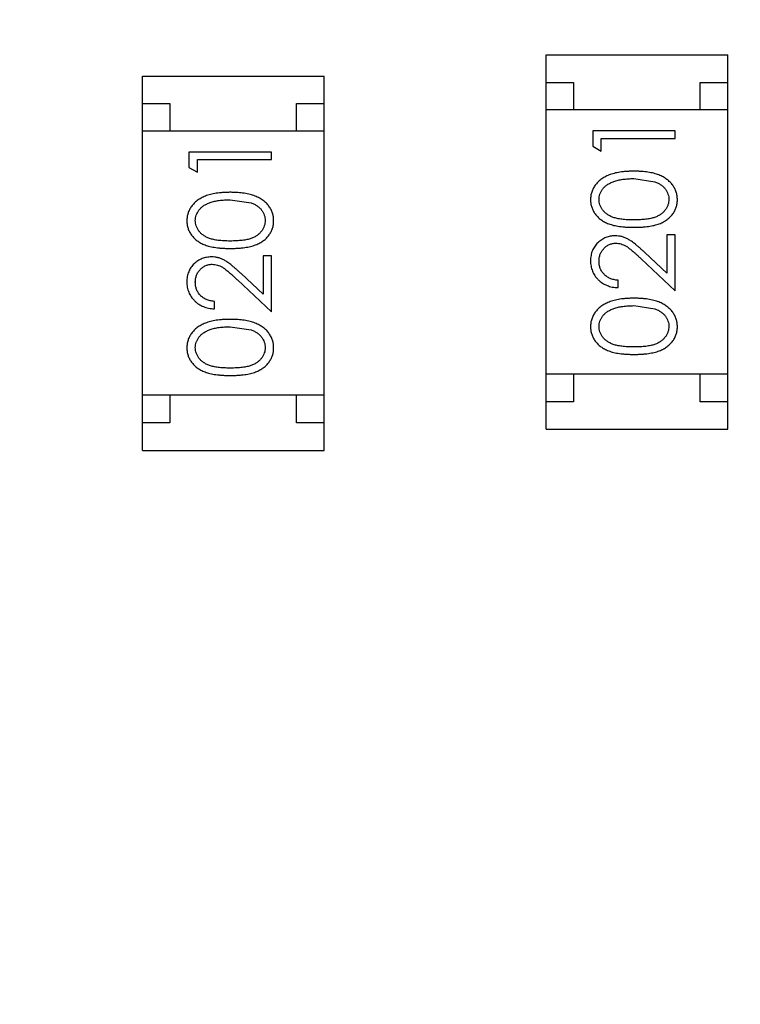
# Model space of a CAD drawing. Header units: millimetres. Extents: x -1 to 131, y 28 to 92.
# Tile 7 of 41: x 104.27 to 105.57, y 44.87 to 46.65. Entities that reach past the tile are written whole.
import ezdxf

# ---------------------------------------------------------------- set-up
doc = ezdxf.new("R2010")
doc.units = ezdxf.units.MM
doc.header["$LTSCALE"] = 1.21
doc.header["$MEASUREMENT"] = 0
doc.header["$PDMODE"] = 3
doc.header["$PDSIZE"] = 0.3125
doc.layers.get('0').update_dxf_attribs({"linetype": 'CONTINUOUS'})
doc.layers.get('DEFPOINTS').update_dxf_attribs({"linetype": 'CONTINUOUS'})
doc.layers.add('Dim', color=3, linetype='CONTINUOUS', lineweight=25)
doc.styles.get("Standard").update_dxf_attribs({"font": 'txt', "width": 0.8})
doc.dimstyles.get("Standard").update_dxf_attribs({"dimtxt": 0.15625, "dimasz": 0.1875, "dimexe": 0.125, "dimexo": 0.0625, "dimgap": 0.09, "dimtad": 0, "dimtih": 1, "dimtoh": 1, "dimzin": 4, "dimdsep": 46, "dimtxsty": 'Standard', "dimblk": '_FILLED', "dimblk1": '_FILLED', "dimblk2": '_FILLED', "dimcen": 0.09, "dimazin": 1, "dimtp": 0.01, "dimtm": 0.01, "dimtfac": 1, "dimtofl": 0, "dimtmove": 0, "dimatfit": 3, "dimldrblk": '_FILLED', "dimfxl": 1, "dimtolj": 1, "dimtzin": 4, "dimarcsym": 0})

# ---------------------------------------------------------------- blocks, each defined once
blk = doc.blocks.new('_FILLED')
at = {"color": 0, "linetype": 'ByBlock'}
blk.add_solid([(0, 0), (-1, 0.1667), (-1, -0.1667)], dxfattribs=at)
blk = doc.blocks.new('*D30')
at = {"color": 0, "linetype": 'ByBlock', "lineweight": -2}
for p, q in [((101.1223, 58.6652), (87.6348, 58.6652)), ((87.7598, 58.6652), (87.7598, 44.6313)), ((87.7598, 27.6174), (87.7598, 41.6513)), ((106.4921, 27.6174), (87.6348, 27.6174))]:
    blk.add_line(p, q, dxfattribs=at)
at = {"layer": 'DEFPOINTS', "color": 0, "linetype": 'ByBlock'}
for p in [(101.1848, 58.6652), (106.5546, 27.6174)]:
    blk.add_point(p, dxfattribs=at)
at = {"color": 0, "linetype": 'ByBlock', "lineweight": -2}
for p, rotation in [((87.7598, 58.6652), 90), ((87.7598, 27.6174), 270)]:
    blk.add_blockref('_FILLED', p, dxfattribs=dict(at, rotation=rotation))
at = {"color": 0, "linetype": 'ByBlock', "lineweight": -2, "insert": (87.7598, 43.1413), "char_height": 1, "attachment_point": 5, "rotation": 90}
blk.add_mtext('\\A1;31.05', dxfattribs=at)

msp = doc.modelspace()

# ---------------------------------------------------------------- linework, layer by layer
at = {"color": 7, "linetype": 'Continuous'}
for p, q in [((105.2213, 45.911), (105.2213, 46.591)), ((105.2213, 46.591), (105.5513, 46.591)), ((105.5513, 45.911), (105.5513, 46.591)), ((104.488, 45.8726), (104.488, 46.5526)), ((104.488, 46.5526), (104.818, 46.5526)), ((104.818, 45.8726), (104.818, 46.5526)), ((105.2213, 46.541), (105.2713, 46.541)), ((105.2713, 46.541), (105.2713, 46.491)), ((105.5013, 46.491), (105.5013, 46.541)), ((105.5013, 46.541), (105.5513, 46.541)), ((104.488, 46.5026), (104.538, 46.5026)), ((104.538, 46.5026), (104.538, 46.4526)), ((104.768, 46.4526), (104.768, 46.5026)), ((104.768, 46.5026), (104.818, 46.5026)), ((105.5513, 46.491), (105.2213, 46.491)), ((104.818, 46.4526), (104.488, 46.4526)), ((105.306, 46.4528), (105.306, 46.425)), ((105.456, 46.4528), (105.306, 46.4528)), ((105.456, 46.4393), (105.456, 46.4528)), ((105.3214, 46.4162), (105.3214, 46.4393)), ((105.3214, 46.4393), (105.456, 46.4393)), ((104.5727, 46.4144), (104.5727, 46.3867)), ((104.7227, 46.4144), (104.5727, 46.4144)), ((104.7227, 46.401), (104.7227, 46.4144)), ((105.306, 46.425), (105.3214, 46.4162)), ((104.5881, 46.3779), (104.5881, 46.401)), ((104.5881, 46.401), (104.7227, 46.401)), ((104.5727, 46.3867), (104.5881, 46.3779)), ((105.381, 46.3662), (105.4187, 46.3606)), ((104.6477, 46.3279), (104.6854, 46.3222)), ((105.4406, 46.2643), (105.4406, 46.1945)), ((105.456, 46.2643), (105.4406, 46.2643)), ((105.456, 46.1624), (105.456, 46.2643)), ((105.4406, 46.1945), (105.4005, 46.232)), ((104.7073, 46.226), (104.7073, 46.1562)), ((104.7227, 46.226), (104.7073, 46.226)), ((104.7227, 46.124), (104.7227, 46.226)), ((105.3939, 46.2206), (105.456, 46.1624)), ((104.6606, 46.1822), (104.7227, 46.124)), ((104.7073, 46.1562), (104.6673, 46.1937)), ((105.3521, 46.1682), (105.3521, 46.1816)), ((104.6188, 46.1298), (104.6188, 46.1433)), ((105.381, 46.1355), (105.4187, 46.1298)), ((104.6477, 46.0971), (104.6854, 46.0914)), ((105.5513, 46.011), (105.2213, 46.011)), ((105.2713, 46.011), (105.2713, 45.961)), ((105.5013, 45.961), (105.5013, 46.011)), ((104.818, 45.9726), (104.488, 45.9726)), ((104.538, 45.9726), (104.538, 45.9226)), ((104.768, 45.9226), (104.768, 45.9726)), ((105.2713, 45.961), (105.2213, 45.961)), ((105.5513, 45.961), (105.5013, 45.961)), ((104.538, 45.9226), (104.488, 45.9226)), ((104.818, 45.9226), (104.768, 45.9226)), ((105.2213, 45.911), (105.5513, 45.911)), ((104.488, 45.8726), (104.818, 45.8726))]:
    msp.add_line(p, q, dxfattribs=at)
for points, knots in [([(105.381, 46.3797), (105.3787, 46.3797), (105.3742, 46.3796), (105.3677, 46.3793), (105.3615, 46.3788), (105.3556, 46.378), (105.3501, 46.3771), (105.345, 46.3759), (105.3403, 46.3745), (105.3358, 46.3729), (105.3318, 46.3711), (105.3279, 46.3692), (105.3244, 46.3671), (105.3211, 46.3648), (105.318, 46.3624), (105.3153, 46.3598), (105.3127, 46.3571), (105.3105, 46.3542), (105.3085, 46.3513), (105.3068, 46.3482), (105.3054, 46.345), (105.3042, 46.3417), (105.3032, 46.3384), (105.3026, 46.335), (105.3022, 46.3315), (105.3021, 46.3291), (105.3021, 46.3279)], [0, 0, 0, 0, 0.065278, 0.127205, 0.186168, 0.241675, 0.294115, 0.343609, 0.390387, 0.434463, 0.476646, 0.517002, 0.555936, 0.593716, 0.630057, 0.665601, 0.700745, 0.734917, 0.768681, 0.802087, 0.834849, 0.867433, 0.900138, 0.932806, 0.966212, 1, 1, 1, 1]), ([(105.4598, 46.3279), (105.4598, 46.3291), (105.4598, 46.3315), (105.4593, 46.335), (105.4587, 46.3384), (105.4577, 46.3418), (105.4565, 46.345), (105.4551, 46.3482), (105.4533, 46.3513), (105.4513, 46.3543), (105.4491, 46.3572), (105.4465, 46.36), (105.4438, 46.3626), (105.4407, 46.365), (105.4374, 46.3672), (105.4339, 46.3693), (105.4301, 46.3712), (105.426, 46.373), (105.4216, 46.3746), (105.4169, 46.3759), (105.4118, 46.3771), (105.4063, 46.3781), (105.4005, 46.3788), (105.3943, 46.3793), (105.3878, 46.3796), (105.3833, 46.3797), (105.381, 46.3797)], [0, 0, 0, 0, 0.033824, 0.067298, 0.10028, 0.133019, 0.165736, 0.198792, 0.232372, 0.266409, 0.301016, 0.336196, 0.371972, 0.408574, 0.446394, 0.485225, 0.525372, 0.567224, 0.611081, 0.65775, 0.70702, 0.759235, 0.814484, 0.873227, 0.934937, 1, 1, 1, 1]), ([(105.3175, 46.3284), (105.3176, 46.33), (105.3178, 46.3333), (105.319, 46.3381), (105.3212, 46.3428), (105.3235, 46.3466), (105.3258, 46.3494), (105.3278, 46.3515), (105.33, 46.3534), (105.3325, 46.3552), (105.3352, 46.3569), (105.3381, 46.3585), (105.3413, 46.3599), (105.3447, 46.3612), (105.3484, 46.3624), (105.3523, 46.3635), (105.3565, 46.3643), (105.3609, 46.365), (105.3656, 46.3655), (105.3705, 46.366), (105.3756, 46.3662), (105.3792, 46.3662), (105.381, 46.3662)], [0, 0, 0, 0, 0.059689, 0.119507, 0.181075, 0.246162, 0.279894, 0.314468, 0.350403, 0.387474, 0.426147, 0.466624, 0.508745, 0.553328, 0.600058, 0.649177, 0.700552, 0.754894, 0.811825, 0.871514, 0.934319, 1, 1, 1, 1]), ([(105.4187, 46.3606), (105.4197, 46.3602), (105.4218, 46.3594), (105.4247, 46.3581), (105.4274, 46.3566), (105.43, 46.355), (105.4323, 46.3533), (105.4344, 46.3514), (105.4363, 46.3494), (105.4386, 46.3466), (105.4409, 46.3429), (105.4429, 46.3382), (105.4442, 46.3333), (105.4444, 46.33), (105.4444, 46.3284)], [0, 0, 0, 0, 0.075949, 0.148549, 0.218996, 0.286119, 0.351826, 0.416074, 0.478265, 0.540325, 0.660405, 0.774606, 0.887187, 1, 1, 1, 1]), ([(104.6478, 46.3414), (104.6454, 46.3413), (104.641, 46.3413), (104.6344, 46.341), (104.6282, 46.3404), (104.6223, 46.3397), (104.6169, 46.3387), (104.6117, 46.3376), (104.607, 46.3362), (104.6026, 46.3346), (104.5985, 46.3328), (104.5946, 46.3309), (104.5911, 46.3287), (104.5878, 46.3265), (104.5848, 46.3241), (104.582, 46.3215), (104.5795, 46.3188), (104.5772, 46.3159), (104.5752, 46.3129), (104.5735, 46.3098), (104.5721, 46.3067), (104.5709, 46.3034), (104.57, 46.3001), (104.5693, 46.2967), (104.5689, 46.2931), (104.5689, 46.2908), (104.5688, 46.2896)], [0, 0, 0, 0, 0.065278, 0.127205, 0.186168, 0.241675, 0.294115, 0.343609, 0.390387, 0.434463, 0.476646, 0.517002, 0.555936, 0.593716, 0.630057, 0.665601, 0.700745, 0.734917, 0.768681, 0.802087, 0.834849, 0.867433, 0.900138, 0.932806, 0.966212, 1, 1, 1, 1]), ([(104.7265, 46.2896), (104.7265, 46.2908), (104.7265, 46.2931), (104.726, 46.2967), (104.7254, 46.3001), (104.7245, 46.3034), (104.7232, 46.3067), (104.7218, 46.3099), (104.72, 46.313), (104.7181, 46.316), (104.7158, 46.3189), (104.7133, 46.3216), (104.7105, 46.3242), (104.7074, 46.3266), (104.7041, 46.3289), (104.7006, 46.331), (104.6968, 46.3329), (104.6927, 46.3347), (104.6883, 46.3363), (104.6836, 46.3376), (104.6785, 46.3388), (104.673, 46.3397), (104.6672, 46.3404), (104.6611, 46.341), (104.6545, 46.3413), (104.65, 46.3413), (104.6478, 46.3414)], [0, 0, 0, 0, 0.033824, 0.067298, 0.10028, 0.133019, 0.165736, 0.198792, 0.232372, 0.266409, 0.301016, 0.336196, 0.371972, 0.408574, 0.446394, 0.485225, 0.525372, 0.567224, 0.611081, 0.65775, 0.70702, 0.759235, 0.814484, 0.873227, 0.934937, 1, 1, 1, 1]), ([(104.5842, 46.29), (104.5843, 46.2917), (104.5845, 46.295), (104.5857, 46.2998), (104.5879, 46.3045), (104.5902, 46.3082), (104.5925, 46.3111), (104.5945, 46.3131), (104.5967, 46.3151), (104.5992, 46.3169), (104.6019, 46.3186), (104.6049, 46.3201), (104.608, 46.3216), (104.6115, 46.3229), (104.6151, 46.3241), (104.619, 46.3251), (104.6232, 46.3259), (104.6276, 46.3267), (104.6323, 46.3272), (104.6372, 46.3276), (104.6424, 46.3278), (104.6459, 46.3279), (104.6477, 46.3279)], [0, 0, 0, 0, 0.059689, 0.119507, 0.181075, 0.246162, 0.279894, 0.314468, 0.350403, 0.387474, 0.426147, 0.466624, 0.508745, 0.553328, 0.600058, 0.649177, 0.700552, 0.754894, 0.811825, 0.871514, 0.934319, 1, 1, 1, 1]), ([(104.6854, 46.3222), (104.6864, 46.3218), (104.6885, 46.3211), (104.6914, 46.3197), (104.6942, 46.3183), (104.6967, 46.3167), (104.699, 46.3149), (104.7011, 46.3131), (104.703, 46.3111), (104.7053, 46.3083), (104.7076, 46.3046), (104.7096, 46.2999), (104.7109, 46.295), (104.7111, 46.2917), (104.7112, 46.29)], [0, 0, 0, 0, 0.075949, 0.148549, 0.218996, 0.286119, 0.351826, 0.416074, 0.478265, 0.540325, 0.660405, 0.774606, 0.887187, 1, 1, 1, 1]), ([(105.3021, 46.3279), (105.3021, 46.3267), (105.3022, 46.3244), (105.3026, 46.3209), (105.3032, 46.3176), (105.3042, 46.3143), (105.3053, 46.3111), (105.3068, 46.308), (105.3085, 46.3049), (105.3105, 46.302), (105.3127, 46.2992), (105.3151, 46.2965), (105.3179, 46.294), (105.3208, 46.2917), (105.324, 46.2896), (105.3275, 46.2875), (105.3312, 46.2857), (105.3351, 46.284), (105.3394, 46.2826), (105.3441, 46.2813), (105.3493, 46.2802), (105.3548, 46.2793), (105.3608, 46.2786), (105.3671, 46.2781), (105.374, 46.2778), (105.3786, 46.2778), (105.381, 46.2778)], [0, 0, 0, 0, 0.033742, 0.066533, 0.099153, 0.13154, 0.164087, 0.196563, 0.229707, 0.263315, 0.297504, 0.331686, 0.366482, 0.4021, 0.438958, 0.476748, 0.515985, 0.556589, 0.599519, 0.645765, 0.695487, 0.748721, 0.805687, 0.866754, 0.931405, 1, 1, 1, 1]), ([(105.381, 46.2912), (105.379, 46.2912), (105.375, 46.2912), (105.3694, 46.2915), (105.3641, 46.2918), (105.3592, 46.2924), (105.3547, 46.293), (105.3505, 46.2938), (105.3468, 46.2947), (105.3434, 46.2958), (105.3403, 46.297), (105.3373, 46.2984), (105.3346, 46.2999), (105.3321, 46.3015), (105.3298, 46.3033), (105.3277, 46.3052), (105.3257, 46.3072), (105.3235, 46.31), (105.3211, 46.3138), (105.319, 46.3185), (105.3178, 46.3234), (105.3176, 46.3267), (105.3175, 46.3284)], [0, 0, 0, 0, 0.073302, 0.142286, 0.206253, 0.266017, 0.321612, 0.372532, 0.419497, 0.462398, 0.502825, 0.541489, 0.579034, 0.615143, 0.650298, 0.684912, 0.718701, 0.752189, 0.817245, 0.879117, 0.939613, 1, 1, 1, 1]), ([(105.4444, 46.3284), (105.4443, 46.3267), (105.4442, 46.3234), (105.4429, 46.3185), (105.4408, 46.3138), (105.4384, 46.31), (105.4361, 46.3072), (105.4342, 46.3051), (105.4321, 46.3032), (105.4297, 46.3015), (105.4272, 46.2998), (105.4245, 46.2984), (105.4216, 46.297), (105.4185, 46.2958), (105.4151, 46.2947), (105.4113, 46.2938), (105.4072, 46.293), (105.4027, 46.2923), (105.3978, 46.2919), (105.3925, 46.2915), (105.3869, 46.2912), (105.383, 46.2912), (105.381, 46.2912)], [0, 0, 0, 0, 0.060034, 0.120278, 0.182348, 0.247919, 0.281641, 0.315701, 0.350322, 0.385703, 0.421819, 0.459196, 0.497866, 0.538301, 0.58121, 0.628183, 0.679403, 0.734699, 0.794074, 0.858416, 0.927049, 1, 1, 1, 1]), ([(105.381, 46.2778), (105.3834, 46.2778), (105.3881, 46.2778), (105.3948, 46.2781), (105.4012, 46.2786), (105.4071, 46.2793), (105.4127, 46.2802), (105.4178, 46.2813), (105.4225, 46.2826), (105.4269, 46.2841), (105.4309, 46.2858), (105.4346, 46.2877), (105.438, 46.2897), (105.4412, 46.2919), (105.4442, 46.2942), (105.4469, 46.2966), (105.4494, 46.2993), (105.4516, 46.3021), (105.4535, 46.305), (105.4552, 46.308), (105.4567, 46.3111), (105.4578, 46.3143), (105.4587, 46.3176), (105.4593, 46.3209), (105.4598, 46.3244), (105.4598, 46.3267), (105.4598, 46.3279)], [0, 0, 0, 0, 0.068113, 0.132564, 0.193427, 0.250218, 0.303569, 0.353576, 0.400235, 0.443586, 0.484619, 0.524292, 0.56238, 0.599049, 0.63494, 0.669782, 0.704009, 0.737842, 0.771098, 0.803896, 0.836415, 0.868639, 0.900715, 0.933378, 0.966213, 1, 1, 1, 1]), ([(104.5688, 46.2896), (104.5689, 46.2884), (104.5689, 46.2861), (104.5693, 46.2826), (104.57, 46.2792), (104.5709, 46.276), (104.5721, 46.2727), (104.5735, 46.2696), (104.5753, 46.2666), (104.5772, 46.2636), (104.5794, 46.2608), (104.5819, 46.2582), (104.5846, 46.2557), (104.5875, 46.2534), (104.5908, 46.2512), (104.5942, 46.2492), (104.5979, 46.2474), (104.6019, 46.2457), (104.6062, 46.2442), (104.6109, 46.2429), (104.616, 46.2418), (104.6215, 46.241), (104.6275, 46.2403), (104.6339, 46.2398), (104.6407, 46.2395), (104.6453, 46.2394), (104.6478, 46.2394)], [0, 0, 0, 0, 0.033742, 0.066533, 0.099153, 0.13154, 0.164087, 0.196563, 0.229707, 0.263315, 0.297504, 0.331686, 0.366482, 0.4021, 0.438958, 0.476748, 0.515985, 0.556589, 0.599519, 0.645765, 0.695487, 0.748721, 0.805687, 0.866754, 0.931405, 1, 1, 1, 1]), ([(104.6477, 46.2529), (104.6457, 46.2529), (104.6418, 46.2529), (104.6361, 46.2532), (104.6308, 46.2535), (104.6259, 46.254), (104.6214, 46.2546), (104.6173, 46.2555), (104.6135, 46.2564), (104.6101, 46.2575), (104.607, 46.2587), (104.6041, 46.2601), (104.6014, 46.2616), (104.5989, 46.2632), (104.5965, 46.2649), (104.5944, 46.2668), (104.5925, 46.2688), (104.5902, 46.2717), (104.5879, 46.2754), (104.5857, 46.2801), (104.5845, 46.2851), (104.5843, 46.2884), (104.5842, 46.29)], [0, 0, 0, 0, 0.073302, 0.142286, 0.206253, 0.266017, 0.321612, 0.372532, 0.419497, 0.462398, 0.502825, 0.541489, 0.579034, 0.615143, 0.650298, 0.684912, 0.718701, 0.752189, 0.817245, 0.879117, 0.939613, 1, 1, 1, 1]), ([(104.7112, 46.29), (104.7111, 46.2884), (104.7109, 46.2851), (104.7096, 46.2802), (104.7075, 46.2755), (104.7052, 46.2717), (104.7028, 46.2688), (104.7009, 46.2668), (104.6988, 46.2649), (104.6965, 46.2631), (104.694, 46.2615), (104.6912, 46.26), (104.6883, 46.2587), (104.6852, 46.2574), (104.6818, 46.2563), (104.6781, 46.2554), (104.6739, 46.2547), (104.6694, 46.254), (104.6645, 46.2535), (104.6592, 46.2532), (104.6536, 46.2529), (104.6497, 46.2529), (104.6477, 46.2529)], [0, 0, 0, 0, 0.060034, 0.120278, 0.182348, 0.247919, 0.281641, 0.315701, 0.350322, 0.385703, 0.421819, 0.459196, 0.497866, 0.538301, 0.58121, 0.628183, 0.679403, 0.734699, 0.794074, 0.858416, 0.927049, 1, 1, 1, 1]), ([(104.6478, 46.2394), (104.6501, 46.2394), (104.6548, 46.2395), (104.6615, 46.2398), (104.6679, 46.2403), (104.6738, 46.241), (104.6794, 46.2419), (104.6845, 46.2429), (104.6892, 46.2443), (104.6936, 46.2458), (104.6976, 46.2475), (104.7013, 46.2493), (104.7048, 46.2514), (104.708, 46.2535), (104.7109, 46.2558), (104.7137, 46.2583), (104.7161, 46.261), (104.7183, 46.2638), (104.7202, 46.2667), (104.7219, 46.2697), (104.7234, 46.2728), (104.7245, 46.276), (104.7254, 46.2793), (104.7261, 46.2826), (104.7265, 46.2861), (104.7265, 46.2884), (104.7265, 46.2896)], [0, 0, 0, 0, 0.068113, 0.132564, 0.193427, 0.250218, 0.303569, 0.353576, 0.400235, 0.443586, 0.484619, 0.524292, 0.56238, 0.599049, 0.63494, 0.669782, 0.704009, 0.737842, 0.771098, 0.803896, 0.836415, 0.868639, 0.900715, 0.933378, 0.966213, 1, 1, 1, 1]), ([(105.3467, 46.2624), (105.3452, 46.2623), (105.3423, 46.2623), (105.338, 46.2617), (105.3339, 46.2607), (105.3298, 46.2593), (105.326, 46.2575), (105.3223, 46.2554), (105.3187, 46.2528), (105.3154, 46.2499), (105.3122, 46.2467), (105.3096, 46.2431), (105.3073, 46.2394), (105.3053, 46.2354), (105.3039, 46.2312), (105.3029, 46.2267), (105.3022, 46.2219), (105.3022, 46.2187), (105.3021, 46.2171)], [0, 0, 0, 0, 0.06271, 0.123347, 0.183401, 0.242828, 0.302097, 0.36242, 0.423725, 0.487032, 0.550491, 0.612709, 0.674265, 0.73617, 0.799211, 0.863483, 0.930525, 1, 1, 1, 1]), ([(105.4005, 46.232), (105.399, 46.2335), (105.396, 46.2362), (105.3917, 46.2402), (105.3875, 46.2437), (105.3837, 46.2469), (105.38, 46.2498), (105.3766, 46.2523), (105.3735, 46.2544), (105.3697, 46.2567), (105.3649, 46.259), (105.359, 46.2609), (105.3529, 46.2622), (105.3488, 46.2623), (105.3467, 46.2624)], [0, 0, 0, 0, 0.09953, 0.192079, 0.277712, 0.357454, 0.429648, 0.495771, 0.555538, 0.608657, 0.707578, 0.804328, 0.901298, 1, 1, 1, 1]), ([(105.3175, 46.2164), (105.3175, 46.2175), (105.3176, 46.2197), (105.318, 46.2229), (105.3187, 46.226), (105.3197, 46.229), (105.321, 46.2318), (105.3225, 46.2345), (105.3244, 46.2371), (105.3265, 46.2395), (105.3287, 46.2417), (105.3312, 46.2436), (105.3337, 46.2453), (105.3363, 46.2466), (105.3391, 46.2477), (105.3419, 46.2484), (105.3449, 46.2488), (105.3469, 46.2489), (105.3479, 46.2489)], [0, 0, 0, 0, 0.068027, 0.133505, 0.19695, 0.26027, 0.322741, 0.384982, 0.448465, 0.513424, 0.578224, 0.640011, 0.700094, 0.760067, 0.819012, 0.877878, 0.938035, 1, 1, 1, 1]), ([(105.3479, 46.2489), (105.3495, 46.2489), (105.3528, 46.2487), (105.3576, 46.2477), (105.3622, 46.246), (105.366, 46.244), (105.3691, 46.242), (105.3718, 46.2401), (105.3748, 46.2377), (105.378, 46.2351), (105.3816, 46.232), (105.3854, 46.2285), (105.3896, 46.2247), (105.3924, 46.222), (105.3939, 46.2206)], [0, 0, 0, 0, 0.088014, 0.174976, 0.2638, 0.355443, 0.406413, 0.465519, 0.533076, 0.609353, 0.693899, 0.787171, 0.889197, 1, 1, 1, 1]), ([(104.6134, 46.224), (104.612, 46.224), (104.609, 46.2239), (104.6047, 46.2233), (104.6006, 46.2223), (104.5966, 46.221), (104.5927, 46.2192), (104.589, 46.217), (104.5854, 46.2145), (104.5821, 46.2116), (104.5789, 46.2084), (104.5763, 46.2048), (104.574, 46.2011), (104.5721, 46.1971), (104.5706, 46.1928), (104.5696, 46.1883), (104.569, 46.1836), (104.5689, 46.1804), (104.5688, 46.1787)], [0, 0, 0, 0, 0.06271, 0.123347, 0.183401, 0.242828, 0.302097, 0.36242, 0.423725, 0.487032, 0.550491, 0.612709, 0.674265, 0.73617, 0.799211, 0.863483, 0.930525, 1, 1, 1, 1]), ([(104.6673, 46.1937), (104.6657, 46.1951), (104.6627, 46.1979), (104.6584, 46.2019), (104.6543, 46.2054), (104.6504, 46.2086), (104.6468, 46.2115), (104.6434, 46.2139), (104.6402, 46.216), (104.6364, 46.2184), (104.6317, 46.2207), (104.6258, 46.2226), (104.6197, 46.2238), (104.6155, 46.224), (104.6134, 46.224)], [0, 0, 0, 0, 0.09953, 0.192079, 0.277712, 0.357454, 0.429648, 0.495771, 0.555538, 0.608657, 0.707578, 0.804328, 0.901298, 1, 1, 1, 1]), ([(105.3021, 46.2171), (105.3022, 46.2154), (105.3022, 46.2121), (105.3029, 46.2073), (105.304, 46.2026), (105.3055, 46.1982), (105.3076, 46.194), (105.31, 46.19), (105.3128, 46.1862), (105.3161, 46.1826), (105.3197, 46.1793), (105.3236, 46.1765), (105.3278, 46.174), (105.3322, 46.172), (105.3368, 46.1704), (105.3417, 46.1692), (105.3468, 46.1684), (105.3503, 46.1682), (105.3521, 46.1682)], [0, 0, 0, 0, 0.06445, 0.126725, 0.187421, 0.247417, 0.306749, 0.366595, 0.427749, 0.490235, 0.553031, 0.614805, 0.676505, 0.738096, 0.801021, 0.864897, 0.931209, 1, 1, 1, 1]), ([(105.3521, 46.1816), (105.3508, 46.1817), (105.3482, 46.182), (105.3444, 46.1827), (105.3409, 46.1837), (105.3375, 46.1849), (105.3345, 46.1864), (105.3316, 46.1882), (105.3289, 46.1902), (105.3266, 46.1924), (105.3244, 46.1949), (105.3226, 46.1975), (105.321, 46.2003), (105.3197, 46.2032), (105.3187, 46.2063), (105.318, 46.2095), (105.3176, 46.2129), (105.3175, 46.2152), (105.3175, 46.2164)], [0, 0, 0, 0, 0.073648, 0.143686, 0.210962, 0.275557, 0.338064, 0.399311, 0.4594, 0.51934, 0.579024, 0.637809, 0.695959, 0.754122, 0.813113, 0.873453, 0.935561, 1, 1, 1, 1]), ([(104.5842, 46.178), (104.5843, 46.1792), (104.5843, 46.1814), (104.5848, 46.1846), (104.5854, 46.1877), (104.5864, 46.1907), (104.5877, 46.1935), (104.5892, 46.1962), (104.5911, 46.1988), (104.5932, 46.2012), (104.5955, 46.2034), (104.5979, 46.2053), (104.6004, 46.2069), (104.603, 46.2083), (104.6058, 46.2093), (104.6086, 46.21), (104.6116, 46.2105), (104.6136, 46.2106), (104.6146, 46.2106)], [0, 0, 0, 0, 0.068027, 0.133505, 0.19695, 0.26027, 0.322741, 0.384982, 0.448465, 0.513424, 0.578224, 0.640011, 0.700094, 0.760067, 0.819012, 0.877878, 0.938035, 1, 1, 1, 1]), ([(104.6146, 46.2106), (104.6163, 46.2105), (104.6195, 46.2104), (104.6243, 46.2094), (104.6289, 46.2077), (104.6327, 46.2057), (104.6359, 46.2036), (104.6386, 46.2017), (104.6415, 46.1994), (104.6448, 46.1967), (104.6483, 46.1937), (104.6521, 46.1902), (104.6563, 46.1864), (104.6591, 46.1836), (104.6606, 46.1822)], [0, 0, 0, 0, 0.088014, 0.174976, 0.2638, 0.355443, 0.406413, 0.465519, 0.533076, 0.609353, 0.693899, 0.787171, 0.889197, 1, 1, 1, 1]), ([(104.5688, 46.1787), (104.5689, 46.1771), (104.569, 46.1738), (104.5696, 46.1689), (104.5708, 46.1643), (104.5723, 46.1599), (104.5743, 46.1557), (104.5767, 46.1516), (104.5796, 46.1478), (104.5829, 46.1443), (104.5865, 46.141), (104.5904, 46.1381), (104.5945, 46.1357), (104.5989, 46.1337), (104.6036, 46.132), (104.6084, 46.1309), (104.6136, 46.1301), (104.6171, 46.1299), (104.6188, 46.1298)], [0, 0, 0, 0, 0.06445, 0.126725, 0.187421, 0.247417, 0.306749, 0.366595, 0.427749, 0.490235, 0.553031, 0.614805, 0.676505, 0.738096, 0.801021, 0.864897, 0.931209, 1, 1, 1, 1]), ([(104.6188, 46.1433), (104.6175, 46.1434), (104.6149, 46.1437), (104.6111, 46.1444), (104.6076, 46.1453), (104.6043, 46.1466), (104.6012, 46.1481), (104.5983, 46.1498), (104.5957, 46.1518), (104.5933, 46.1541), (104.5912, 46.1565), (104.5893, 46.1592), (104.5877, 46.1619), (104.5865, 46.1649), (104.5855, 46.168), (104.5847, 46.1712), (104.5843, 46.1746), (104.5843, 46.1769), (104.5842, 46.178)], [0, 0, 0, 0, 0.073648, 0.143686, 0.210962, 0.275557, 0.338064, 0.399311, 0.4594, 0.51934, 0.579024, 0.637809, 0.695959, 0.754122, 0.813113, 0.873453, 0.935561, 1, 1, 1, 1]), ([(105.381, 46.1489), (105.3787, 46.1489), (105.3742, 46.1488), (105.3677, 46.1486), (105.3615, 46.148), (105.3556, 46.1473), (105.3501, 46.1463), (105.345, 46.1452), (105.3403, 46.1437), (105.3358, 46.1422), (105.3318, 46.1403), (105.3279, 46.1384), (105.3244, 46.1363), (105.3211, 46.1341), (105.318, 46.1316), (105.3153, 46.1291), (105.3127, 46.1264), (105.3105, 46.1235), (105.3085, 46.1205), (105.3068, 46.1174), (105.3054, 46.1142), (105.3042, 46.111), (105.3032, 46.1076), (105.3026, 46.1042), (105.3022, 46.1007), (105.3021, 46.0983), (105.3021, 46.0971)], [0, 0, 0, 0, 0.065278, 0.127205, 0.186168, 0.241675, 0.294115, 0.343609, 0.390387, 0.434463, 0.476646, 0.517002, 0.555936, 0.593716, 0.630057, 0.665601, 0.700745, 0.734917, 0.768681, 0.802087, 0.834849, 0.867433, 0.900138, 0.932806, 0.966212, 1, 1, 1, 1]), ([(105.4598, 46.0971), (105.4598, 46.0983), (105.4598, 46.1007), (105.4593, 46.1042), (105.4587, 46.1077), (105.4577, 46.111), (105.4565, 46.1143), (105.4551, 46.1175), (105.4533, 46.1206), (105.4513, 46.1236), (105.4491, 46.1265), (105.4465, 46.1292), (105.4438, 46.1318), (105.4407, 46.1342), (105.4374, 46.1365), (105.4339, 46.1385), (105.4301, 46.1405), (105.426, 46.1422), (105.4216, 46.1438), (105.4169, 46.1452), (105.4118, 46.1463), (105.4063, 46.1473), (105.4005, 46.148), (105.3943, 46.1486), (105.3878, 46.1488), (105.3833, 46.1489), (105.381, 46.1489)], [0, 0, 0, 0, 0.033824, 0.067298, 0.10028, 0.133019, 0.165736, 0.198792, 0.232372, 0.266409, 0.301016, 0.336196, 0.371972, 0.408574, 0.446394, 0.485225, 0.525372, 0.567224, 0.611081, 0.65775, 0.70702, 0.759235, 0.814484, 0.873227, 0.934937, 1, 1, 1, 1]), ([(105.3175, 46.0976), (105.3176, 46.0992), (105.3178, 46.1025), (105.319, 46.1074), (105.3212, 46.112), (105.3235, 46.1158), (105.3258, 46.1187), (105.3278, 46.1207), (105.33, 46.1227), (105.3325, 46.1245), (105.3352, 46.1261), (105.3381, 46.1277), (105.3413, 46.1291), (105.3447, 46.1305), (105.3484, 46.1316), (105.3523, 46.1327), (105.3565, 46.1335), (105.3609, 46.1343), (105.3656, 46.1348), (105.3705, 46.1352), (105.3756, 46.1354), (105.3792, 46.1354), (105.381, 46.1355)], [0, 0, 0, 0, 0.059689, 0.119507, 0.181075, 0.246162, 0.279894, 0.314468, 0.350403, 0.387474, 0.426147, 0.466624, 0.508745, 0.553328, 0.600058, 0.649177, 0.700552, 0.754894, 0.811825, 0.871514, 0.934319, 1, 1, 1, 1]), ([(105.4187, 46.1298), (105.4197, 46.1294), (105.4218, 46.1286), (105.4247, 46.1273), (105.4274, 46.1258), (105.43, 46.1242), (105.4323, 46.1225), (105.4344, 46.1206), (105.4363, 46.1186), (105.4386, 46.1158), (105.4409, 46.1121), (105.4429, 46.1074), (105.4442, 46.1026), (105.4444, 46.0993), (105.4444, 46.0976)], [0, 0, 0, 0, 0.075949, 0.148549, 0.218996, 0.286119, 0.351826, 0.416074, 0.478265, 0.540325, 0.660405, 0.774606, 0.887187, 1, 1, 1, 1]), ([(104.6478, 46.1106), (104.6454, 46.1106), (104.641, 46.1105), (104.6344, 46.1102), (104.6282, 46.1097), (104.6223, 46.1089), (104.6169, 46.108), (104.6117, 46.1068), (104.607, 46.1054), (104.6026, 46.1038), (104.5985, 46.102), (104.5946, 46.1001), (104.5911, 46.098), (104.5878, 46.0957), (104.5848, 46.0933), (104.582, 46.0907), (104.5795, 46.088), (104.5772, 46.0851), (104.5752, 46.0822), (104.5735, 46.0791), (104.5721, 46.0759), (104.5709, 46.0726), (104.57, 46.0693), (104.5693, 46.0659), (104.5689, 46.0624), (104.5689, 46.06), (104.5688, 46.0588)], [0, 0, 0, 0, 0.065278, 0.127205, 0.186168, 0.241675, 0.294115, 0.343609, 0.390387, 0.434463, 0.476646, 0.517002, 0.555936, 0.593716, 0.630057, 0.665601, 0.700745, 0.734917, 0.768681, 0.802087, 0.834849, 0.867433, 0.900138, 0.932806, 0.966212, 1, 1, 1, 1]), ([(104.7265, 46.0588), (104.7265, 46.06), (104.7265, 46.0624), (104.726, 46.0659), (104.7254, 46.0693), (104.7245, 46.0727), (104.7232, 46.0759), (104.7218, 46.0791), (104.72, 46.0822), (104.7181, 46.0852), (104.7158, 46.0881), (104.7133, 46.0909), (104.7105, 46.0935), (104.7074, 46.0959), (104.7041, 46.0981), (104.7006, 46.1002), (104.6968, 46.1021), (104.6927, 46.1039), (104.6883, 46.1055), (104.6836, 46.1068), (104.6785, 46.108), (104.673, 46.109), (104.6672, 46.1097), (104.6611, 46.1102), (104.6545, 46.1105), (104.65, 46.1106), (104.6478, 46.1106)], [0, 0, 0, 0, 0.033824, 0.067298, 0.10028, 0.133019, 0.165736, 0.198792, 0.232372, 0.266409, 0.301016, 0.336196, 0.371972, 0.408574, 0.446394, 0.485225, 0.525372, 0.567224, 0.611081, 0.65775, 0.70702, 0.759235, 0.814484, 0.873227, 0.934937, 1, 1, 1, 1]), ([(104.5842, 46.0593), (104.5843, 46.0609), (104.5845, 46.0642), (104.5857, 46.069), (104.5879, 46.0737), (104.5902, 46.0775), (104.5925, 46.0803), (104.5945, 46.0824), (104.5967, 46.0843), (104.5992, 46.0861), (104.6019, 46.0878), (104.6049, 46.0894), (104.608, 46.0908), (104.6115, 46.0921), (104.6151, 46.0933), (104.619, 46.0944), (104.6232, 46.0952), (104.6276, 46.0959), (104.6323, 46.0964), (104.6372, 46.0969), (104.6424, 46.0971), (104.6459, 46.0971), (104.6477, 46.0971)], [0, 0, 0, 0, 0.059689, 0.119507, 0.181075, 0.246162, 0.279894, 0.314468, 0.350403, 0.387474, 0.426147, 0.466624, 0.508745, 0.553328, 0.600058, 0.649177, 0.700552, 0.754894, 0.811825, 0.871514, 0.934319, 1, 1, 1, 1]), ([(104.6854, 46.0914), (104.6864, 46.0911), (104.6885, 46.0903), (104.6914, 46.089), (104.6942, 46.0875), (104.6967, 46.0859), (104.699, 46.0841), (104.7011, 46.0823), (104.703, 46.0803), (104.7053, 46.0775), (104.7076, 46.0738), (104.7096, 46.0691), (104.7109, 46.0642), (104.7111, 46.0609), (104.7112, 46.0593)], [0, 0, 0, 0, 0.075949, 0.148549, 0.218996, 0.286119, 0.351826, 0.416074, 0.478265, 0.540325, 0.660405, 0.774606, 0.887187, 1, 1, 1, 1]), ([(105.3021, 46.0971), (105.3021, 46.096), (105.3022, 46.0936), (105.3026, 46.0902), (105.3032, 46.0868), (105.3042, 46.0835), (105.3053, 46.0803), (105.3068, 46.0772), (105.3085, 46.0742), (105.3105, 46.0712), (105.3127, 46.0684), (105.3151, 46.0657), (105.3179, 46.0633), (105.3208, 46.0609), (105.324, 46.0588), (105.3275, 46.0568), (105.3312, 46.0549), (105.3351, 46.0533), (105.3394, 46.0518), (105.3441, 46.0505), (105.3493, 46.0494), (105.3548, 46.0485), (105.3608, 46.0478), (105.3671, 46.0473), (105.374, 46.047), (105.3786, 46.047), (105.381, 46.047)], [0, 0, 0, 0, 0.033742, 0.066533, 0.099153, 0.13154, 0.164087, 0.196563, 0.229707, 0.263315, 0.297504, 0.331686, 0.366482, 0.4021, 0.438958, 0.476748, 0.515985, 0.556589, 0.599519, 0.645765, 0.695487, 0.748721, 0.805687, 0.866754, 0.931405, 1, 1, 1, 1]), ([(105.381, 46.0605), (105.379, 46.0605), (105.375, 46.0605), (105.3694, 46.0607), (105.3641, 46.0611), (105.3592, 46.0616), (105.3547, 46.0622), (105.3505, 46.063), (105.3468, 46.0639), (105.3434, 46.065), (105.3403, 46.0663), (105.3373, 46.0676), (105.3346, 46.0691), (105.3321, 46.0708), (105.3298, 46.0725), (105.3277, 46.0744), (105.3257, 46.0764), (105.3235, 46.0793), (105.3211, 46.083), (105.319, 46.0877), (105.3178, 46.0926), (105.3176, 46.0959), (105.3175, 46.0976)], [0, 0, 0, 0, 0.073302, 0.142286, 0.206253, 0.266017, 0.321612, 0.372532, 0.419497, 0.462398, 0.502825, 0.541489, 0.579034, 0.615143, 0.650298, 0.684912, 0.718701, 0.752189, 0.817245, 0.879117, 0.939613, 1, 1, 1, 1]), ([(105.4444, 46.0976), (105.4443, 46.0959), (105.4442, 46.0926), (105.4429, 46.0878), (105.4408, 46.083), (105.4384, 46.0793), (105.4361, 46.0764), (105.4342, 46.0744), (105.4321, 46.0725), (105.4297, 46.0707), (105.4272, 46.0691), (105.4245, 46.0676), (105.4216, 46.0662), (105.4185, 46.065), (105.4151, 46.0639), (105.4113, 46.063), (105.4072, 46.0622), (105.4027, 46.0615), (105.3978, 46.0611), (105.3925, 46.0607), (105.3869, 46.0605), (105.383, 46.0605), (105.381, 46.0605)], [0, 0, 0, 0, 0.060034, 0.120278, 0.182348, 0.247919, 0.281641, 0.315701, 0.350322, 0.385703, 0.421819, 0.459196, 0.497866, 0.538301, 0.58121, 0.628183, 0.679403, 0.734699, 0.794074, 0.858416, 0.927049, 1, 1, 1, 1]), ([(105.381, 46.047), (105.3834, 46.047), (105.3881, 46.047), (105.3948, 46.0473), (105.4012, 46.0478), (105.4071, 46.0486), (105.4127, 46.0495), (105.4178, 46.0505), (105.4225, 46.0518), (105.4269, 46.0534), (105.4309, 46.0551), (105.4346, 46.0569), (105.438, 46.0589), (105.4412, 46.0611), (105.4442, 46.0634), (105.4469, 46.0659), (105.4494, 46.0685), (105.4516, 46.0713), (105.4535, 46.0742), (105.4552, 46.0773), (105.4567, 46.0804), (105.4578, 46.0836), (105.4587, 46.0868), (105.4593, 46.0902), (105.4598, 46.0936), (105.4598, 46.096), (105.4598, 46.0971)], [0, 0, 0, 0, 0.068113, 0.132564, 0.193427, 0.250218, 0.303569, 0.353576, 0.400235, 0.443586, 0.484619, 0.524292, 0.56238, 0.599049, 0.63494, 0.669782, 0.704009, 0.737842, 0.771098, 0.803896, 0.836415, 0.868639, 0.900715, 0.933378, 0.966213, 1, 1, 1, 1]), ([(104.5688, 46.0588), (104.5689, 46.0576), (104.5689, 46.0553), (104.5693, 46.0518), (104.57, 46.0485), (104.5709, 46.0452), (104.5721, 46.042), (104.5735, 46.0388), (104.5753, 46.0358), (104.5772, 46.0329), (104.5794, 46.0301), (104.5819, 46.0274), (104.5846, 46.0249), (104.5875, 46.0226), (104.5908, 46.0205), (104.5942, 46.0184), (104.5979, 46.0166), (104.6019, 46.0149), (104.6062, 46.0134), (104.6109, 46.0122), (104.616, 46.011), (104.6215, 46.0102), (104.6275, 46.0095), (104.6339, 46.009), (104.6407, 46.0087), (104.6453, 46.0087), (104.6478, 46.0087)], [0, 0, 0, 0, 0.033742, 0.066533, 0.099153, 0.13154, 0.164087, 0.196563, 0.229707, 0.263315, 0.297504, 0.331686, 0.366482, 0.4021, 0.438958, 0.476748, 0.515985, 0.556589, 0.599519, 0.645765, 0.695487, 0.748721, 0.805687, 0.866754, 0.931405, 1, 1, 1, 1]), ([(104.6477, 46.0221), (104.6457, 46.0221), (104.6418, 46.0221), (104.6361, 46.0224), (104.6308, 46.0227), (104.6259, 46.0233), (104.6214, 46.0239), (104.6173, 46.0247), (104.6135, 46.0256), (104.6101, 46.0267), (104.607, 46.0279), (104.6041, 46.0293), (104.6014, 46.0308), (104.5989, 46.0324), (104.5965, 46.0342), (104.5944, 46.0361), (104.5925, 46.0381), (104.5902, 46.0409), (104.5879, 46.0447), (104.5857, 46.0494), (104.5845, 46.0543), (104.5843, 46.0576), (104.5842, 46.0593)], [0, 0, 0, 0, 0.073302, 0.142286, 0.206253, 0.266017, 0.321612, 0.372532, 0.419497, 0.462398, 0.502825, 0.541489, 0.579034, 0.615143, 0.650298, 0.684912, 0.718701, 0.752189, 0.817245, 0.879117, 0.939613, 1, 1, 1, 1]), ([(104.7112, 46.0593), (104.7111, 46.0576), (104.7109, 46.0543), (104.7096, 46.0494), (104.7075, 46.0447), (104.7052, 46.0409), (104.7028, 46.0381), (104.7009, 46.036), (104.6988, 46.0341), (104.6965, 46.0324), (104.694, 46.0307), (104.6912, 46.0293), (104.6883, 46.0279), (104.6852, 46.0267), (104.6818, 46.0256), (104.6781, 46.0246), (104.6739, 46.0239), (104.6694, 46.0232), (104.6645, 46.0228), (104.6592, 46.0224), (104.6536, 46.0221), (104.6497, 46.0221), (104.6477, 46.0221)], [0, 0, 0, 0, 0.060034, 0.120278, 0.182348, 0.247919, 0.281641, 0.315701, 0.350322, 0.385703, 0.421819, 0.459196, 0.497866, 0.538301, 0.58121, 0.628183, 0.679403, 0.734699, 0.794074, 0.858416, 0.927049, 1, 1, 1, 1]), ([(104.6478, 46.0087), (104.6501, 46.0087), (104.6548, 46.0087), (104.6615, 46.009), (104.6679, 46.0095), (104.6738, 46.0102), (104.6794, 46.0111), (104.6845, 46.0122), (104.6892, 46.0135), (104.6936, 46.015), (104.6976, 46.0167), (104.7013, 46.0186), (104.7048, 46.0206), (104.708, 46.0228), (104.7109, 46.0251), (104.7137, 46.0275), (104.7161, 46.0302), (104.7183, 46.033), (104.7202, 46.0359), (104.7219, 46.0389), (104.7234, 46.042), (104.7245, 46.0452), (104.7254, 46.0485), (104.7261, 46.0518), (104.7265, 46.0553), (104.7265, 46.0576), (104.7265, 46.0588)], [0, 0, 0, 0, 0.068113, 0.132564, 0.193427, 0.250218, 0.303569, 0.353576, 0.400235, 0.443586, 0.484619, 0.524292, 0.56238, 0.599049, 0.63494, 0.669782, 0.704009, 0.737842, 0.771098, 0.803896, 0.836415, 0.868639, 0.900715, 0.933378, 0.966213, 1, 1, 1, 1])]:
    msp.add_open_spline(points, degree=3, knots=knots, dxfattribs=at)

# ---------------------------------------------------------------- dimensions: what is measured, and where the dimension line sits
at = {"layer": 'Dim'}
dim = msp.add_linear_dim(base=(87.7598, 58.6652), p1=(106.5546, 27.6174), p2=(101.1848, 58.6652), angle=90, dimstyle='Standard', override={"dimtxt": 1, "dimasz": 1, "dimtih": 0, "dimtoh": 0, "dimzin": 0, "dimcen": 0.198, "dimadec": 0, "dimazin": 0, "dimtp": 0, "dimtm": 0, "dimtdec": 4, "dimtzin": 0}, dxfattribs=at)
dim.commit()
dim.dimension.update_dxf_attribs({"geometry": '*D30', "text_midpoint": (87.7598, 43.1413)})

doc.saveas('drawing.dxf')
